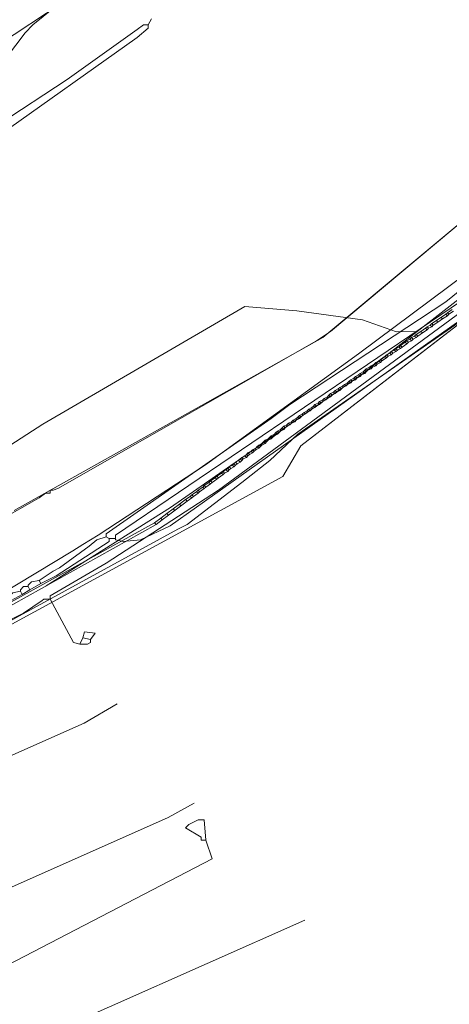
# Model space of a CAD drawing. Header units: metres. Extents: x 92810 to 93633, y 464687 to 465459.
# Tile 68 of 256: x 93074 to 93094, y 464833 to 464878. Entities that reach past the tile are written whole.
import ezdxf

# ---------------------------------------------------------------- set-up
doc = ezdxf.new("R2010")
doc.units = ezdxf.units.M
for name, color, linetype, lineweight, transparency in [('B-OI-KL-DATA_KPN-G', 90, 'SI_B_DATA_KPN', 18, 0.4), ('B-OI-KL-DATA_LIANDER-G', 90, 'SI_B_DATA_LIANDER', 18, 0.4), ('B-OI-KL-DATA_ZIGGO BV-G', 90, 'SI_B_DATA_ZIGGO', 18, 0.4), ('B-OI-KL-ET_LS_LIANDER-G', 190, 'SI_B_ET_LS_LIANDER', 18, 0.4), ('B-OI-KL-GAS_LD_LIANDER-G', 30, 'SI_B_GAS_LD_LIANDER', 18, 0.4), ('B-WE-KL-WATER-G', 170, 'KL-WATER-N', 18, 0.4), ('B-WE-KL-WATER_MANTELBUIS-G', 170, 'CONTINUOUS', 18, 0.4)]:
    doc.layers.add(name, color=color, linetype=linetype, lineweight=lineweight, transparency=transparency)
doc.styles.get("Standard").update_dxf_attribs({"font": 'isocp.shx'})
doc.linetypes.add('KL-WATER-N', pattern='A,7,-0.5,[168,NLCS.SHX,S=0.75,R=0,X=0.75,Y=0],-2', length=9.5)
doc.linetypes.add('SI_B_DATA_KPN', pattern='A,5,-2,["KPN",Standard,S=1.5,R=0,X=-0.51,Y=-0.75],-8', length=15)
doc.linetypes.add('SI_B_DATA_LIANDER', pattern='A,5,-2,["LI-DATA",Standard,S=1.5,R=0,X=-0.51,Y=-0.75],-11', length=18)
doc.linetypes.add('SI_B_DATA_ZIGGO', pattern='A,5,-2,["ZIGGO",Standard,S=1.5,R=0,X=-0.51,Y=-0.75],-9', length=16)
doc.linetypes.add('SI_B_ET_LS_LIANDER', pattern='A,5,-2,["LI-LS",Standard,S=1.5,R=0,X=-0.51,Y=-0.75],-10', length=17)
doc.linetypes.add('SI_B_GAS_LD_LIANDER', pattern='A,5,-2,["LI-G-LD",Standard,S=1.5,R=0,X=-0.51,Y=-0.75],-11', length=18)

msp = doc.modelspace()

# ---------------------------------------------------------------- linework, layer by layer
at = {"layer": 'B-OI-KL-DATA_KPN-G', "flags": 128}
for points in [[(93097.393, 464896.75), (93097.393, 464896.607), (93074.536, 464878.107), (93074.179, 464877.75), (93073.321, 464876.607), (93066.464, 464871.821), (93064.893, 464870.893)], [(93104.821, 464874.464), (93102.25, 464872.536), (93097.964, 464869.036), (93093.464, 464865.393), (93086.321, 464860.679), (93085.464, 464860.036), (93077.893, 464854.75), (93077.893, 464854.607)], [(93101.107, 464870.536), (93100.893, 464870.536), (93100.607, 464870.321), (93098.536, 464868.393), (93078.321, 464854.679)], [(93101.179, 464870.179), (93101.179, 464870.036), (93101.107, 464869.964), (93094.107, 464864.536), (93080.821, 464855.107), (93079.464, 464854.464), (93078.679, 464854.393), (93078.321, 464854.464), (93078.321, 464854.679)], [(93077.893, 464854.607), (93077.464, 464854.464), (93077.107, 464854.179), (93075.75, 464853.179), (93075.464, 464853.036), (93074.821, 464852.607)], [(93078.036, 464854.536), (93078.036, 464854.393), (93075.607, 464852.821), (93074.893, 464852.464)], [(93077.893, 464854.607), (93078.036, 464854.536)], [(93078.036, 464854.536), (93078.321, 464854.536)], [(93074.821, 464852.607), (93074.464, 464852.536), (93074.321, 464852.393), (93074.321, 464852.321)], [(93074.821, 464852.607), (93074.893, 464852.464)], [(93073.964, 464852.107), (93073.607, 464852.036), (93073.464, 464851.893), (93073.464, 464851.821)], [(93074.321, 464852.321), (93074.107, 464852.321), (93073.964, 464852.179), (93073.964, 464852.107)], [(93073.964, 464852.107), (93074.036, 464851.964)], [(93074.393, 464852.179), (93074.036, 464851.964)], [(93074.321, 464852.321), (93074.393, 464852.179)], [(93074.893, 464852.464), (93074.393, 464852.179)], [(93074.036, 464851.964), (93073.536, 464851.679)]]:
    msp.add_lwpolyline(points, dxfattribs=at)
at = {"layer": 'B-OI-KL-DATA_LIANDER-G', "flags": 128}
msp.add_lwpolyline([(93213.75, 464999.893), (93198.25, 464977.393), (93197.321, 464975.821), (93192.964, 464971.679), (93182.821, 464957.536), (93182.679, 464957.464), (93177.607, 464956.536), (93176.821, 464955.679), (93176.536, 464955.107), (93176.536, 464954.464), (93176.464, 464954.393), (93166.607, 464942.607), (93165.107, 464940.607), (93159.179, 464933.464), (93150.179, 464923.179), (93149.607, 464922.607), (93143.536, 464915.893), (93142.607, 464914.964), (93138.893, 464911.107), (93138.75, 464911.036), (93138.607, 464911.036), (93138.536, 464910.679), (93137.607, 464909.893), (93134.036, 464906.036), (93132.179, 464904.179), (93110.464, 464882.679), (93087.821, 464863.75), (93073.679, 464855.821)], dxfattribs=at)
at = {"layer": 'B-OI-KL-DATA_ZIGGO BV-G', "flags": 128}
for points in [[(93128.062, 464895.638), (93117.751, 464885.556), (93109.483, 464878.074), (93100.339, 464870.415), (93092.146, 464864.032)], [(93086.817, 464858.778), (93100.354, 464869.242)], [(93071.63, 464857.38), (93072.246, 464858.017), (93074.983, 464859.775), (93084.247, 464865.176), (93086.635, 464864.982), (93089.651, 464864.573), (93091.208, 464864.025), (93092.146, 464864.032)], [(93068.975, 464848.108), (93085.986, 464857.372), (93086.817, 464858.778), (93093.642, 464864.054)], [(93092.146, 464864.032), (93089.688, 464862.117), (93080.846, 464855.953), (93075.136, 464852.356)], [(93068.544, 464842.345), (93076.878, 464846.045), (93078.393, 464846.931)], [(93070.783, 464837.301), (93080.731, 464841.717), (93081.927, 464842.378)], [(93073.564, 464831.036), (93087, 464837)]]:
    msp.add_lwpolyline(points, dxfattribs=at)
at = {"layer": 'B-OI-KL-ET_LS_LIANDER-G'}
for p, q in [((93109.464, 464881.893), (93088.179, 464864.036)), ((93079.964, 464878.393), (93079.821, 464878.107)), ((93079.321, 464877.893), (93076.107, 464875.607)), ((93079.607, 464878.107), (93079.321, 464877.893)), ((93079.821, 464877.964), (93079.321, 464877.536)), ((93079.821, 464878.107), (93079.607, 464878.107)), ((93079.821, 464878.107), (93079.821, 464877.964)), ((93079.321, 464877.536), (93070.964, 464871.607)), ((93076.107, 464875.607), (93070.893, 464872.179)), ((93098.607, 464867.607), (93086.679, 464859.321)), ((93093.464, 464864.821), (93093.036, 464864.536)), ((93093.536, 464864.75), (93093.321, 464864.607)), ((93093.536, 464864.893), (93093.464, 464864.821)), ((93093.464, 464864.821), (93093.536, 464864.75)), ((93093.75, 464865.036), (93093.536, 464864.893)), ((93093.536, 464864.893), (93093.607, 464864.821)), ((93093.607, 464864.821), (93093.536, 464864.75)), ((93093.821, 464864.964), (93093.607, 464864.821)), ((93092.75, 464864.321), (93092.607, 464864.25)), ((93092.821, 464864.393), (93092.75, 464864.321)), ((93092.75, 464864.321), (93092.821, 464864.25)), ((93093.036, 464864.536), (93092.821, 464864.393)), ((93092.821, 464864.393), (93092.893, 464864.321)), ((93092.893, 464864.321), (93092.821, 464864.25)), ((93093.107, 464864.464), (93092.893, 464864.321)), ((93093.036, 464864.536), (93093.107, 464864.464)), ((93093.321, 464864.607), (93093.107, 464864.464)), ((93093.25, 464864.679), (93093.321, 464864.607)), ((93088.179, 464864.036), (93087.536, 464863.607)), ((93092.036, 464863.821), (93091.893, 464863.75)), ((93092.107, 464863.893), (93092.036, 464863.821)), ((93092.036, 464863.821), (93092.107, 464863.75)), ((93092.321, 464864.036), (93092.107, 464863.893)), ((93092.107, 464863.893), (93092.179, 464863.821)), ((93092.179, 464863.821), (93092.107, 464863.75)), ((93092.393, 464863.964), (93092.179, 464863.821)), ((93092.536, 464864.179), (93092.321, 464864.036)), ((93092.321, 464864.036), (93092.393, 464863.964)), ((93092.607, 464864.107), (93092.393, 464863.964)), ((93092.607, 464864.25), (93092.536, 464864.179)), ((93092.536, 464864.179), (93092.607, 464864.107)), ((93092.607, 464864.25), (93092.679, 464864.179)), ((93092.679, 464864.179), (93092.607, 464864.107)), ((93092.821, 464864.25), (93092.679, 464864.179)), ((93087.536, 464863.607), (93075.679, 464856.821)), ((93091.393, 464863.393), (93091.321, 464863.321)), ((93091.607, 464863.536), (93091.393, 464863.393)), ((93091.393, 464863.393), (93091.464, 464863.321)), ((93091.679, 464863.464), (93091.464, 464863.321)), ((93091.679, 464863.607), (93091.607, 464863.536)), ((93091.607, 464863.536), (93091.679, 464863.464)), ((93091.821, 464863.679), (93091.679, 464863.607)), ((93091.679, 464863.607), (93091.75, 464863.536)), ((93091.75, 464863.536), (93091.679, 464863.464)), ((93091.893, 464863.607), (93091.75, 464863.536)), ((93091.893, 464863.75), (93091.821, 464863.679)), ((93091.821, 464863.679), (93091.893, 464863.607)), ((93091.893, 464863.75), (93091.964, 464863.679)), ((93091.964, 464863.679), (93091.893, 464863.607)), ((93092.107, 464863.75), (93091.964, 464863.679)), ((93090.75, 464862.964), (93090.679, 464862.893)), ((93090.893, 464863.036), (93090.75, 464862.964)), ((93090.75, 464862.964), (93090.821, 464862.893)), ((93090.964, 464862.964), (93090.821, 464862.893)), ((93090.964, 464863.107), (93090.893, 464863.036)), ((93090.893, 464863.036), (93090.964, 464862.964)), ((93091.107, 464863.179), (93090.964, 464863.107)), ((93090.964, 464863.107), (93091.036, 464863.036)), ((93091.036, 464863.036), (93090.964, 464862.964)), ((93091.179, 464863.107), (93091.036, 464863.036)), ((93091.179, 464863.25), (93091.107, 464863.179)), ((93091.107, 464863.179), (93091.179, 464863.107)), ((93091.321, 464863.321), (93091.179, 464863.25)), ((93091.179, 464863.25), (93091.25, 464863.179)), ((93091.25, 464863.179), (93091.179, 464863.107)), ((93091.393, 464863.25), (93091.25, 464863.179)), ((93091.321, 464863.321), (93091.393, 464863.25)), ((93091.464, 464863.321), (93091.393, 464863.25)), ((93090.036, 464862.464), (93089.964, 464862.393)), ((93090.179, 464862.536), (93090.036, 464862.464)), ((93090.036, 464862.464), (93090.107, 464862.393)), ((93090.25, 464862.464), (93090.107, 464862.393)), ((93090.25, 464862.607), (93090.179, 464862.536)), ((93090.179, 464862.536), (93090.25, 464862.464)), ((93090.393, 464862.679), (93090.25, 464862.607)), ((93090.25, 464862.607), (93090.321, 464862.536)), ((93090.321, 464862.536), (93090.25, 464862.464)), ((93090.464, 464862.607), (93090.321, 464862.536)), ((93090.464, 464862.75), (93090.393, 464862.679)), ((93090.393, 464862.679), (93090.464, 464862.607)), ((93090.679, 464862.893), (93090.464, 464862.75)), ((93090.464, 464862.75), (93090.536, 464862.679)), ((93090.536, 464862.679), (93090.464, 464862.607)), ((93090.75, 464862.821), (93090.536, 464862.679)), ((93090.679, 464862.893), (93090.75, 464862.821)), ((93090.821, 464862.893), (93090.75, 464862.821)), ((93089.464, 464862.036), (93089.321, 464861.964)), ((93089.536, 464862.107), (93089.464, 464862.036)), ((93089.464, 464862.036), (93089.536, 464861.964)), ((93089.679, 464862.179), (93089.536, 464862.107)), ((93089.536, 464862.107), (93089.607, 464862.036)), ((93089.607, 464862.036), (93089.536, 464861.964)), ((93089.75, 464862.107), (93089.607, 464862.036)), ((93089.821, 464862.321), (93089.679, 464862.179)), ((93089.679, 464862.179), (93089.75, 464862.107)), ((93089.75, 464862.25), (93089.821, 464862.179)), ((93089.821, 464862.179), (93089.75, 464862.107)), ((93089.964, 464862.393), (93089.821, 464862.321)), ((93089.821, 464862.321), (93089.893, 464862.25)), ((93089.893, 464862.25), (93089.821, 464862.179)), ((93090.036, 464862.321), (93089.893, 464862.25)), ((93089.964, 464862.393), (93090.036, 464862.321)), ((93090.107, 464862.393), (93090.036, 464862.321)), ((93088.821, 464861.607), (93088.75, 464861.536)), ((93088.964, 464861.679), (93088.821, 464861.607)), ((93088.821, 464861.607), (93088.893, 464861.536)), ((93088.964, 464861.607), (93088.893, 464861.536)), ((93089.036, 464861.75), (93088.964, 464861.679)), ((93088.964, 464861.679), (93088.964, 464861.607)), ((93089.107, 464861.679), (93088.964, 464861.607)), ((93089.107, 464861.821), (93089.036, 464861.75)), ((93089.036, 464861.75), (93089.107, 464861.679)), ((93089.25, 464861.893), (93089.107, 464861.821)), ((93089.107, 464861.821), (93089.179, 464861.75)), ((93089.179, 464861.75), (93089.107, 464861.679)), ((93089.321, 464861.821), (93089.179, 464861.75)), ((93089.321, 464861.964), (93089.25, 464861.893)), ((93089.25, 464861.893), (93089.321, 464861.821)), ((93089.321, 464861.964), (93089.393, 464861.893)), ((93089.393, 464861.893), (93089.321, 464861.821)), ((93089.536, 464861.964), (93089.393, 464861.893)), ((93088.107, 464861.107), (93088.036, 464861.036)), ((93088.179, 464861.179), (93088.107, 464861.107)), ((93088.107, 464861.107), (93088.179, 464861.036)), ((93088.321, 464861.25), (93088.179, 464861.179)), ((93088.179, 464861.179), (93088.25, 464861.107)), ((93088.25, 464861.107), (93088.179, 464861.036)), ((93088.393, 464861.179), (93088.25, 464861.107)), ((93088.393, 464861.321), (93088.321, 464861.25)), ((93088.321, 464861.25), (93088.393, 464861.179)), ((93088.536, 464861.393), (93088.393, 464861.321)), ((93088.393, 464861.321), (93088.464, 464861.25)), ((93088.464, 464861.25), (93088.393, 464861.179)), ((93088.607, 464861.321), (93088.464, 464861.25)), ((93088.607, 464861.464), (93088.536, 464861.393)), ((93088.536, 464861.393), (93088.607, 464861.321)), ((93088.75, 464861.536), (93088.607, 464861.464)), ((93088.607, 464861.464), (93088.679, 464861.393)), ((93088.679, 464861.393), (93088.607, 464861.321)), ((93088.75, 464861.464), (93088.679, 464861.393)), ((93088.75, 464861.536), (93088.75, 464861.464)), ((93088.893, 464861.536), (93088.75, 464861.464)), ((93087.464, 464860.679), (93087.393, 464860.607)), ((93087.607, 464860.75), (93087.464, 464860.679)), ((93087.464, 464860.679), (93087.536, 464860.607)), ((93087.679, 464860.679), (93087.536, 464860.607)), ((93087.679, 464860.821), (93087.607, 464860.75)), ((93087.607, 464860.75), (93087.679, 464860.679)), ((93087.821, 464860.893), (93087.679, 464860.821)), ((93087.679, 464860.821), (93087.75, 464860.75)), ((93087.821, 464860.821), (93087.679, 464860.679)), ((93087.893, 464860.964), (93087.821, 464860.893)), ((93087.821, 464860.893), (93087.821, 464860.821)), ((93087.964, 464860.893), (93087.821, 464860.821)), ((93088.036, 464861.036), (93087.893, 464860.964)), ((93087.893, 464860.964), (93087.964, 464860.893)), ((93088.036, 464860.964), (93087.964, 464860.893)), ((93088.036, 464861.036), (93088.036, 464860.964)), ((93088.179, 464861.036), (93088.036, 464860.964)), ((93086.893, 464860.25), (93086.75, 464860.179)), ((93086.964, 464860.321), (93086.893, 464860.25)), ((93086.893, 464860.25), (93086.893, 464860.179)), ((93087.036, 464860.25), (93086.893, 464860.179)), ((93087.107, 464860.393), (93086.964, 464860.321)), ((93086.964, 464860.321), (93087.036, 464860.25)), ((93087.107, 464860.321), (93087.036, 464860.25)), ((93087.179, 464860.464), (93087.107, 464860.393)), ((93087.107, 464860.393), (93087.107, 464860.321)), ((93087.25, 464860.393), (93087.107, 464860.321)), ((93087.321, 464860.536), (93087.179, 464860.464)), ((93087.179, 464860.464), (93087.25, 464860.393)), ((93087.321, 464860.464), (93087.25, 464860.393)), ((93087.393, 464860.607), (93087.321, 464860.536)), ((93087.321, 464860.536), (93087.321, 464860.464)), ((93087.464, 464860.536), (93087.321, 464860.464)), ((93087.393, 464860.607), (93087.464, 464860.536)), ((93087.536, 464860.607), (93087.464, 464860.536)), ((93086.179, 464859.75), (93086.036, 464859.679)), ((93086.25, 464859.821), (93086.179, 464859.75)), ((93086.179, 464859.75), (93086.179, 464859.679)), ((93086.321, 464859.75), (93086.179, 464859.679)), ((93086.393, 464859.893), (93086.25, 464859.821)), ((93086.25, 464859.821), (93086.321, 464859.75)), ((93086.393, 464859.821), (93086.321, 464859.75)), ((93086.464, 464859.964), (93086.393, 464859.893)), ((93086.393, 464859.893), (93086.393, 464859.821)), ((93086.536, 464859.893), (93086.393, 464859.821)), ((93086.607, 464860.036), (93086.464, 464859.964)), ((93086.464, 464859.964), (93086.536, 464859.893)), ((93086.607, 464859.964), (93086.536, 464859.893)), ((93086.679, 464860.107), (93086.607, 464860.036)), ((93086.607, 464860.036), (93086.607, 464859.964)), ((93086.75, 464860.036), (93086.607, 464859.964)), ((93086.75, 464860.179), (93086.679, 464860.107)), ((93086.679, 464860.107), (93086.75, 464860.036)), ((93086.75, 464860.179), (93086.821, 464860.107)), ((93086.821, 464860.107), (93086.75, 464860.036)), ((93086.893, 464860.179), (93086.821, 464860.107)), ((93086.679, 464859.321), (93085.393, 464858.107)), ((93085.607, 464859.321), (93085.464, 464859.25)), ((93085.679, 464859.393), (93085.607, 464859.321)), ((93085.607, 464859.321), (93085.607, 464859.25)), ((93085.75, 464859.321), (93085.607, 464859.25)), ((93085.75, 464859.464), (93085.679, 464859.393)), ((93085.679, 464859.393), (93085.75, 464859.321)), ((93085.893, 464859.536), (93085.75, 464859.464)), ((93085.75, 464859.464), (93085.821, 464859.393)), ((93085.821, 464859.393), (93085.75, 464859.321)), ((93085.893, 464859.464), (93085.821, 464859.393)), ((93085.964, 464859.607), (93085.893, 464859.536)), ((93085.893, 464859.536), (93085.893, 464859.464)), ((93086.036, 464859.536), (93085.893, 464859.464)), ((93086.036, 464859.679), (93085.964, 464859.607)), ((93085.964, 464859.607), (93086.036, 464859.536)), ((93086.036, 464859.679), (93086.107, 464859.607)), ((93086.107, 464859.607), (93086.036, 464859.536)), ((93086.179, 464859.679), (93086.107, 464859.607)), ((93085.036, 464858.893), (93084.893, 464858.821)), ((93085.107, 464858.964), (93085.036, 464858.893)), ((93085.036, 464858.893), (93085.036, 464858.821)), ((93085.179, 464858.893), (93085.036, 464858.821)), ((93085.179, 464859.036), (93085.107, 464858.964)), ((93085.107, 464858.964), (93085.179, 464858.893)), ((93085.321, 464859.107), (93085.179, 464859.036)), ((93085.179, 464859.036), (93085.25, 464858.964)), ((93085.25, 464858.964), (93085.179, 464858.893)), ((93085.321, 464859.036), (93085.25, 464858.964)), ((93085.393, 464859.179), (93085.321, 464859.107)), ((93085.321, 464859.107), (93085.321, 464859.036)), ((93085.464, 464859.107), (93085.321, 464859.036)), ((93085.464, 464859.25), (93085.393, 464859.179)), ((93085.393, 464859.179), (93085.464, 464859.107)), ((93085.464, 464859.25), (93085.536, 464859.179)), ((93085.536, 464859.179), (93085.464, 464859.107)), ((93085.607, 464859.25), (93085.536, 464859.179)), ((93084.321, 464858.393), (93084.25, 464858.321)), ((93084.393, 464858.464), (93084.321, 464858.393)), ((93084.321, 464858.393), (93084.393, 464858.321)), ((93084.536, 464858.536), (93084.393, 464858.464)), ((93084.393, 464858.464), (93084.464, 464858.393)), ((93084.464, 464858.393), (93084.393, 464858.321)), ((93084.607, 464858.464), (93084.464, 464858.393)), ((93084.607, 464858.607), (93084.536, 464858.536)), ((93084.536, 464858.536), (93084.607, 464858.464)), ((93084.75, 464858.679), (93084.607, 464858.607)), ((93084.607, 464858.607), (93084.679, 464858.536)), ((93084.679, 464858.536), (93084.607, 464858.464)), ((93084.75, 464858.607), (93084.679, 464858.536)), ((93084.821, 464858.75), (93084.75, 464858.679)), ((93084.75, 464858.679), (93084.75, 464858.607)), ((93084.893, 464858.679), (93084.75, 464858.607)), ((93084.893, 464858.821), (93084.821, 464858.75)), ((93084.821, 464858.75), (93084.893, 464858.679)), ((93084.893, 464858.821), (93084.964, 464858.75)), ((93084.964, 464858.75), (93084.893, 464858.679)), ((93085.036, 464858.821), (93084.964, 464858.75)), ((93083.75, 464857.964), (93083.679, 464857.893)), ((93083.821, 464858.036), (93083.75, 464857.964)), ((93083.75, 464857.964), (93083.821, 464857.893)), ((93083.964, 464858.107), (93083.821, 464858.036)), ((93083.821, 464858.036), (93083.893, 464857.964)), ((93083.893, 464857.964), (93083.821, 464857.893)), ((93084.036, 464858.036), (93083.893, 464857.964)), ((93084.036, 464858.179), (93083.964, 464858.107)), ((93083.964, 464858.107), (93084.036, 464858.036)), ((93084.107, 464858.25), (93084.036, 464858.179)), ((93084.036, 464858.179), (93084.107, 464858.107)), ((93084.107, 464858.107), (93084.036, 464858.036)), ((93084.25, 464858.321), (93084.107, 464858.25)), ((93084.107, 464858.25), (93084.179, 464858.179)), ((93084.179, 464858.179), (93084.107, 464858.107)), ((93085.393, 464858.107), (93084.107, 464857.107)), ((93084.321, 464858.25), (93084.179, 464858.179)), ((93084.25, 464858.321), (93084.321, 464858.25)), ((93084.393, 464858.321), (93084.321, 464858.25)), ((93083.179, 464857.536), (93082.964, 464857.393)), ((93083.25, 464857.607), (93083.179, 464857.536)), ((93083.179, 464857.536), (93083.25, 464857.464)), ((93083.393, 464857.679), (93083.25, 464857.607)), ((93083.25, 464857.607), (93083.321, 464857.536)), ((93083.321, 464857.536), (93083.25, 464857.464)), ((93083.464, 464857.607), (93083.321, 464857.536)), ((93083.464, 464857.75), (93083.393, 464857.679)), ((93083.393, 464857.679), (93083.464, 464857.607)), ((93083.536, 464857.821), (93083.464, 464857.75)), ((93083.464, 464857.75), (93083.536, 464857.679)), ((93083.536, 464857.679), (93083.464, 464857.607)), ((93083.679, 464857.893), (93083.536, 464857.821)), ((93083.536, 464857.821), (93083.607, 464857.75)), ((93083.607, 464857.75), (93083.536, 464857.679)), ((93083.75, 464857.821), (93083.607, 464857.75)), ((93083.679, 464857.893), (93083.75, 464857.821)), ((93083.821, 464857.893), (93083.75, 464857.821)), ((93084.107, 464857.107), (93081.607, 464855.179)), ((93082.607, 464857.107), (93082.393, 464856.964)), ((93082.679, 464857.036), (93082.464, 464856.893)), ((93082.679, 464857.179), (93082.607, 464857.107)), ((93082.607, 464857.107), (93082.679, 464857.036)), ((93082.893, 464857.321), (93082.679, 464857.179)), ((93082.679, 464857.179), (93082.75, 464857.107)), ((93082.75, 464857.107), (93082.679, 464857.036)), ((93082.964, 464857.25), (93082.75, 464857.107)), ((93082.964, 464857.393), (93082.893, 464857.321)), ((93082.893, 464857.321), (93082.964, 464857.25)), ((93082.964, 464857.393), (93083.036, 464857.321)), ((93083.036, 464857.321), (93082.964, 464857.25)), ((93083.25, 464857.464), (93083.036, 464857.321)), ((93075.107, 464856.607), (93074.821, 464856.393)), ((93075.321, 464856.607), (93075.107, 464856.607)), ((93075.464, 464856.75), (93075.321, 464856.75)), ((93075.321, 464856.75), (93075.321, 464856.607)), ((93075.679, 464856.821), (93075.464, 464856.75)), ((93082.036, 464856.679), (93081.821, 464856.536)), ((93082.107, 464856.607), (93081.893, 464856.464)), ((93082.107, 464856.75), (93082.036, 464856.679)), ((93082.036, 464856.679), (93082.107, 464856.607)), ((93082.321, 464856.893), (93082.107, 464856.75)), ((93082.107, 464856.75), (93082.179, 464856.679)), ((93082.179, 464856.679), (93082.107, 464856.607)), ((93082.393, 464856.821), (93082.179, 464856.679)), ((93082.393, 464856.964), (93082.321, 464856.893)), ((93082.321, 464856.893), (93082.393, 464856.821)), ((93082.393, 464856.964), (93082.464, 464856.893)), ((93082.464, 464856.893), (93082.393, 464856.821)), ((93074.821, 464856.393), (93065.464, 464851.107)), ((93081.607, 464856.25), (93080.75, 464855.607)), ((93081.536, 464856.321), (93081.25, 464856.107)), ((93081.75, 464856.464), (93081.536, 464856.321)), ((93081.536, 464856.321), (93081.607, 464856.25)), ((93081.821, 464856.393), (93081.607, 464856.25)), ((93081.821, 464856.536), (93081.75, 464856.464)), ((93081.75, 464856.464), (93081.821, 464856.393)), ((93081.821, 464856.536), (93081.893, 464856.464)), ((93081.893, 464856.464), (93081.821, 464856.393)), ((93080.679, 464855.679), (93080.393, 464855.464)), ((93080.964, 464855.893), (93080.679, 464855.679)), ((93080.679, 464855.679), (93080.75, 464855.607)), ((93081.25, 464856.107), (93080.964, 464855.893)), ((93080.964, 464855.893), (93081.036, 464855.821)), ((93081.25, 464856.107), (93081.321, 464856.036)), ((93080.107, 464855.25), (93066.821, 464847.893)), ((93080.393, 464855.464), (93080.107, 464855.25)), ((93080.107, 464855.25), (93080.179, 464855.179)), ((93080.464, 464855.393), (93080.179, 464855.179)), ((93080.393, 464855.464), (93080.464, 464855.393)), ((93080.75, 464855.607), (93080.464, 464855.393)), ((93080.179, 464855.179), (93066.893, 464847.75)), ((93081.179, 464854.964), (93067.107, 464847.25)), ((93081.607, 464855.179), (93081.179, 464854.964))]:
    msp.add_line(p, q, dxfattribs=at)
at = {"layer": 'B-OI-KL-GAS_LD_LIANDER-G', "flags": 128}
for points in [[(93116.107, 464883.536), (93115.393, 464883.036), (93114.821, 464882.464), (93111.75, 464879.536), (93095.964, 464866.25), (93083.036, 464856.75), (93077.893, 464853.393), (93075.321, 464851.893), (93075.321, 464851.75)], [(93075.321, 464851.75), (93075.036, 464851.75), (93074.964, 464851.679), (93074.107, 464851.107), (93072.964, 464850.536), (93070.964, 464849.679), (93070.964, 464849.536)], [(93075.321, 464851.75), (93076.393, 464849.75), (93076.679, 464849.679)], [(93076.821, 464849.964), (93076.893, 464850.25), (93077.393, 464850.179), (93077.179, 464849.893)], [(93076.821, 464849.964), (93076.679, 464849.679)], [(93077.179, 464849.893), (93077.179, 464849.75), (93077.036, 464849.679), (93076.679, 464849.679)], [(93076.821, 464849.964), (93077.179, 464849.893)], [(93082.464, 464840.679), (93082.75, 464839.821), (93072.179, 464834.321), (93071.964, 464834.321), (93071.75, 464834.964), (93071.607, 464835.036), (93071.464, 464835.036)]]:
    msp.add_lwpolyline(points, dxfattribs=at)
msp.add_lwpolyline([(93082.464, 464840.679), (93082.393, 464841.607), (93082.107, 464841.607), (93081.679, 464841.393), (93081.536, 464841.25), (93082.25, 464840.821), (93082.25, 464840.679)], close=True, dxfattribs=at)
at = {"layer": 'B-WE-KL-WATER-G'}
for points in [[(93065.832, 464847.856), (93067.18, 464848.634), (93068.527, 464849.411), (93071.265, 464850.885), (93076.361, 464853.969), (93076.822, 464854.248), (93077.527, 464854.675), (93082.447, 464857.904), (93089.468, 464863), (93095.224, 464867.302), (93103.602, 464874.004), (93107.19, 464877.17), (93111.548, 464881.087), (93113.049, 464882.481), (93119.072, 464888.078), (93122.964, 464891.99), (93135.52, 464904.609), (93138.309, 464907.471), (93139.748, 464908.947), (93142.584, 464911.95), (93144.708, 464914.198), (93147.298, 464917.034), (93150.72, 464920.781)], [(93096.985, 464895.901), (93091.99, 464891.474), (93085.859, 464886.427), (93077.845, 464880.476), (93077.483, 464880.207), (93077.451, 464880.186), (93065.295, 464872.143), (93060.037, 464868.66), (93057.982, 464867.299), (93056.882, 464866.57), (93057.204, 464865.927), (93060.089, 464860.154), (93062.713, 464854.905), (93065.446, 464848.728), (93065.832, 464847.856), (93070.869, 464836.474), (93072.662, 464832.421), (93073.291, 464830.987), (93077.564, 464821.245), (93078.698, 464819.069), (93080.622, 464815.376), (93081.451, 464814.16), (93085.167, 464808.706)]]:
    msp.add_lwpolyline(points, dxfattribs=at)
at = {"layer": 'B-WE-KL-WATER_MANTELBUIS-G'}
msp.add_lwpolyline([(93096.985, 464895.901), (93091.99, 464891.474), (93085.859, 464886.427), (93077.845, 464880.476), (93077.483, 464880.207), (93077.451, 464880.186), (93065.295, 464872.143), (93060.037, 464868.66), (93057.982, 464867.299), (93056.882, 464866.57), (93057.204, 464865.927), (93060.089, 464860.154), (93062.713, 464854.905), (93065.446, 464848.728), (93065.832, 464847.856), (93070.869, 464836.474), (93072.662, 464832.421), (93073.291, 464830.987), (93077.564, 464821.245), (93078.698, 464819.069), (93080.622, 464815.376), (93081.451, 464814.16), (93085.167, 464808.706)], dxfattribs=at)

doc.saveas('drawing.dxf')
